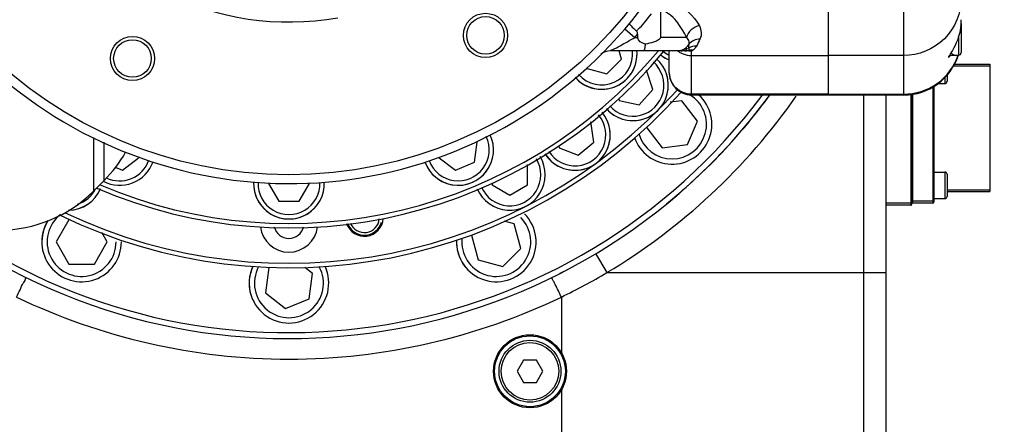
# Model space of a CAD drawing. Header units: millimetres. Extents: x 0 to 14268, y 0 to 10092.
# Tile 25 of 122: x 3567 to 3790, y 7249 to 7340. Entities that reach past the tile are written whole.
import ezdxf

# ---------------------------------------------------------------- set-up
doc = ezdxf.new("R2010")
doc.units = ezdxf.units.MM
doc.header["$LTSCALE"] = 784.74
doc.layers.get('0').update_dxf_attribs({"linetype": 'CONTINUOUS'})
for name, color, linetype in [('304102000093DXF_CONTINUOUS_LINE', 7, 'CONTINUOUS'), ('304103000039DXF_CONTINUOUS_LINE', 7, 'CONTINUOUS'), ('304103000041DXF_CONTINUOUS_LINE', 7, 'CONTINUOUS'), ('304103000042DXF_CONTINUOUS_LINE', 7, 'CONTINUOUS'), ('304103000191DXF_CONTINUOUS_LINE', 7, 'CONTINUOUS'), ('304104000340DXF_CONTINUOUS_LINE', 7, 'CONTINUOUS'), ('304301000312DXF_CONTINUOUS_LINE', 7, 'CONTINUOUS'), ('304304000144DXF_CONTINUOUS_LINE', 7, 'CONTINUOUS'), ('501023000035DXF_CONTINUOUS_LINE', 7, 'CONTINUOUS'), ('501023000049DXF_CONTINUOUS_LINE', 7, 'CONTINUOUS'), ('501023000100DXF_CONTINUOUS_LINE', 7, 'CONTINUOUS'), ('501023000123DXF_CONTINUOUS_LINE', 7, 'CONTINUOUS'), ('604006000005DXF_CONTINUOUS_LINE', 7, 'CONTINUOUS'), ('604006000008DXF_CONTINUOUS_LINE', 7, 'CONTINUOUS'), ('604007000001DXF_CONTINUOUS_LINE', 7, 'CONTINUOUS'), ('626001000004DXF_CONTINUOUS_LINE', 7, 'CONTINUOUS'), ('运动范围-新_DXF_DIMENSION', 7, 'CONTINUOUS')]:
    doc.layers.add(name, color=color, linetype=linetype)
doc.styles.get("Standard").update_dxf_attribs({"font": 'txt', "width": 0.7})
doc.dimstyles.new('DIMSTYLE_2', dxfattribs={"dimtxt": 108, "dimasz": 72, "dimexe": 1, "dimexo": 0, "dimgap": 2.25, "dimtad": 1, "dimdsep": 46, "dimtxsty": 'Standard', "dimblk": '_FILLED', "dimblk1": '_FILLED', "dimblk2": '_FILLED', "dimcen": 0.09, "dimclrt": 5, "dimazin": 2, "dimtp": 0.8, "dimtm": 0.8, "dimtfac": 1, "dimtofl": 0, "dimtmove": 0, "dimatfit": 3, "dimldrblk": '_FILLED', "dimfxl": 0, "dimtolj": 1, "dimarcsym": 0})

# ---------------------------------------------------------------- blocks, each defined once
blk = doc.blocks.new('_FILLED')
at = {"color": 0, "linetype": 'ByBlock'}
blk.add_solid([(0, 0), (-1, 0.1667), (-1, -0.1667)], dxfattribs=at)
blk = doc.blocks.new('*D3')
at = {"layer": '运动范围-新_DXF_DIMENSION', "color": 2, "linetype": 'Continuous', "transparency": 16777216}
for p, q in [((3212.87, 5599.9), (3212.87, 7667.96)), ((3627.87, 7422.63), (3627.87, 7667.96)), ((3212.87, 7655.96), (3420.37, 7655.96)), ((3627.87, 7655.96), (3420.37, 7655.96))]:
    blk.add_line(p, q, dxfattribs=at)
at = {"layer": '运动范围-新_DXF_DIMENSION', "color": 2, "linetype": 'Continuous', "transparency": 16777216, "xscale": 72, "yscale": 72, "zscale": 72, "rotation": 180}
blk.add_blockref('_FILLED', (3212.87, 7655.96), dxfattribs=at)
at = {"layer": '运动范围-新_DXF_DIMENSION', "color": 2, "linetype": 'Continuous', "transparency": 16777216, "xscale": 72, "yscale": 72, "zscale": 72}
blk.add_blockref('_FILLED', (3627.87, 7655.96), dxfattribs=at)
blk = doc.blocks.new('*D9')
at = {"layer": '运动范围-新_DXF_DIMENSION', "color": 2, "linetype": 'Continuous', "transparency": 16777216}
for p, q in [((3212.87, 5599.9), (3212.87, 7914.48)), ((4042.87, 5599.9), (4042.87, 7914.48)), ((3212.87, 7902.48), (3627.87, 7902.48)), ((4042.87, 7902.48), (3627.87, 7902.48))]:
    blk.add_line(p, q, dxfattribs=at)
at = {"layer": '运动范围-新_DXF_DIMENSION', "color": 2, "linetype": 'Continuous', "transparency": 16777216, "xscale": 72, "yscale": 72, "zscale": 72, "rotation": 180}
blk.add_blockref('_FILLED', (3212.87, 7902.48), dxfattribs=at)
at = {"layer": '运动范围-新_DXF_DIMENSION', "color": 2, "linetype": 'Continuous', "transparency": 16777216, "xscale": 72, "yscale": 72, "zscale": 72}
blk.add_blockref('_FILLED', (4042.87, 7902.48), dxfattribs=at)
blk = doc.blocks.new('*D10')
at = {"layer": '运动范围-新_DXF_DIMENSION', "color": 2, "linetype": 'Continuous', "transparency": 16777216}
for p, q in [((3627.87, 7451.4), (3627.87, 7668.36)), ((4042.87, 5599.9), (4042.87, 7668.36)), ((3627.87, 7656.36), (3835.37, 7656.36)), ((4042.87, 7656.36), (3835.37, 7656.36))]:
    blk.add_line(p, q, dxfattribs=at)
at = {"layer": '运动范围-新_DXF_DIMENSION', "color": 2, "linetype": 'Continuous', "transparency": 16777216, "xscale": 72, "yscale": 72, "zscale": 72, "rotation": 180}
blk.add_blockref('_FILLED', (3627.87, 7656.36), dxfattribs=at)
at = {"layer": '运动范围-新_DXF_DIMENSION', "color": 2, "linetype": 'Continuous', "transparency": 16777216, "xscale": 72, "yscale": 72, "zscale": 72}
blk.add_blockref('_FILLED', (4042.87, 7656.36), dxfattribs=at)

msp = doc.modelspace()

# ---------------------------------------------------------------- linework, layer by layer
at = {"layer": '304102000093DXF_CONTINUOUS_LINE', "color": 7, "linetype": 'Continuous'}
for p, q in [((3749.87, 7323.397), (3749.87, 7483.397)), ((3766.87, 7323.397), (3749.87, 7323.397))]:
    msp.add_line(p, q, dxfattribs=at)
at = {"layer": '304102000093DXF_CONTINUOUS_LINE', "color": 9, "linetype": 'Continuous'}
for p, q in [((3766.87, 7323.397), (3766.87, 7342.978)), ((3766.87, 7332.308), (3749.87, 7332.308)), ((3749.87, 7323.593), (3766.87, 7323.593))]:
    msp.add_line(p, q, dxfattribs=at)
at = {"layer": '304102000093DXF_CONTINUOUS_LINE', "color": 7, "linetype": 'Continuous'}
for centre, radius, start, end in [((3767.602, 7340.42), 12.267, 356.9344, 359.40366), ((3768.118, 7340.413), 11.752, 359.41358, 359.99887), ((3767.327, 7340.432), 12.543, 353.93181, 356.94724), ((3766.87, 7336.397), 13, 270, 342.12728)]:
    msp.add_arc(centre, radius, start, end, dxfattribs=at)
at = {"layer": '304102000093DXF_CONTINUOUS_LINE', "color": 9, "linetype": 'Continuous'}
for points, knots in [([(3779.87, 7345.277), (3779.87, 7341.967), (3777.088, 7335.067), (3770.185, 7332.308), (3766.87, 7332.308)], [0, 0, 0, 0, 0.4995661, 1, 1, 1, 1]), ([(3766.87, 7323.593), (3769.517, 7323.593), (3774.943, 7325.291), (3778.316, 7329.869), (3779.172, 7332.37)], [0, 0, 0, 0, 0.5003439, 1, 1, 1, 1])]:
    msp.add_open_spline(points, degree=3, knots=knots, dxfattribs=at)
at = {"layer": '304102000093DXF_CONTINUOUS_LINE', "color": 7, "linetype": 'Continuous'}
for points, knots in [([(3779.8, 7339.106), (3779.726, 7338.408), (3779.278, 7336.01), (3778.142, 7333.808), (3777.217, 7332.354)], [0, 0, 0, 0, 0.2895572, 1, 1, 1, 1]), ([(3777.217, 7332.354), (3777.175, 7332.289), (3777.128, 7332.183), (3776.884, 7331.897), (3776.979, 7331.897)], [0, 0, 0, 0, 0.4480638, 1, 1, 1, 1]), ([(3776.979, 7331.897), (3777.049, 7331.897), (3777.209, 7332.121), (3777.367, 7332.261), (3777.47, 7332.386)], [0, 0, 0, 0, 0.3003683, 1, 1, 1, 1])]:
    msp.add_open_spline(points, degree=3, knots=knots, dxfattribs=at)
at = {"layer": '304103000039DXF_CONTINUOUS_LINE', "color": 7, "linetype": 'Continuous'}
for radius, start, end in [(135, 235.04298, 323.6374), (133.658, 235.94426, 323.19172)]:
    msp.add_arc((3627.87, 7403.397), radius, start, end, dxfattribs=at)
at = {"layer": '304103000041DXF_CONTINUOUS_LINE', "color": 9, "linetype": 'Continuous'}
for p, q in [((3583.657, 7313.842), (3583.657, 7301.683)), ((3586.083, 7304.11), (3586.083, 7312.768))]:
    msp.add_line(p, q, dxfattribs=at)
at = {"layer": '304103000041DXF_CONTINUOUS_LINE', "color": 7, "linetype": 'Continuous'}
msp.add_line((3586.083, 7304.11), (3583.657, 7301.683), dxfattribs=at)
for centre, radius, start, end in [((3627.87, 7403.397), 110, 246.74752, 320.42141), ((3627.87, 7403.397), 109, 246.95534, 319.96519), ((3564.87, 7325.323), 30, 315, 330.36107), ((3562.443, 7322.897), 30, 270, 315)]:
    msp.add_arc(centre, radius, start, end, dxfattribs=at)
at = {"layer": '304103000042DXF_CONTINUOUS_LINE', "color": 7, "linetype": 'Continuous'}
for p, q in [((3749.87, 7323.398), (3749.87, 7483.395)), ((3711.877, 7342.774), (3711.877, 7336.397)), ((3706.716, 7337.122), (3706.716, 7336.397)), ((3718.27, 7334.766), (3718.325, 7334.844)), ((3718.279, 7334.786), (3718.277, 7334.779)), ((3718.595, 7333.459), (3718.539, 7333.462)), ((3717.348, 7333.397), (3700.533, 7333.397)), ((3713.87, 7328.398), (3713.87, 7333.397)), ((3718.815, 7333.408), (3718.849, 7333.395)), ((3749.87, 7323.397), (3718.87, 7323.397))]:
    msp.add_line(p, q, dxfattribs=at)
at = {"layer": '304103000042DXF_CONTINUOUS_LINE', "color": 9, "linetype": 'Continuous'}
for p, q in [((3703.822, 7338.348), (3706.1, 7336.397)), ((3706.1, 7336.397), (3706.716, 7336.397)), ((3717.778, 7336.396), (3711.877, 7336.397)), ((3718.556, 7333.499), (3718.586, 7333.473)), ((3718.586, 7333.473), (3718.595, 7333.459)), ((3718.87, 7323.397), (3718.87, 7333.4)), ((3718.87, 7332.308), (3749.87, 7332.308)), ((3749.87, 7323.593), (3718.87, 7323.593))]:
    msp.add_line(p, q, dxfattribs=at)
at = {"layer": '304103000042DXF_CONTINUOUS_LINE', "color": 7, "linetype": 'Continuous'}
msp.add_lwpolyline([(3718.595, 7333.459), (3718.655, 7333.453), (3718.705, 7333.444), (3718.748, 7333.433), (3718.784, 7333.421), (3718.815, 7333.408)], dxfattribs=at)
at = {"layer": '304103000042DXF_CONTINUOUS_LINE', "color": 9, "linetype": 'Continuous'}
for centre, radius, start, end in [((3630.192, 7401.46), 99.33, 320.17184, 320.39093), ((3627.87, 7403.397), 103, 319.42179, 319.9512), ((3720.247, 7333.503), 2.365, 145.05484, 146.53907), ((3717.097, 7335.169), 1.232, 342.90032, 344.8327), ((3718.997, 7330.8), 2.734, 85.77808, 99.26753), ((3718.852, 7337.29), 4.976, 231.85708, 234.05243), ((3718.857, 7337.297), 4.985, 234.05699, 238.90908), ((3718.873, 7337.323), 5.016, 238.91225, 247.90041), ((3718.872, 7366.813), 33.421, 269.00284, 269.99678)]:
    msp.add_arc(centre, radius, start, end, dxfattribs=at)
at = {"layer": '304103000042DXF_CONTINUOUS_LINE', "color": 7, "linetype": 'Continuous'}
for centre, radius, start, end in [((3700.533, 7330.397), 3, 90, 134.86768), ((3718.87, 7328.397), 5, 180, 270)]:
    msp.add_arc(centre, radius, start, end, dxfattribs=at)
at = {"layer": '304103000042DXF_CONTINUOUS_LINE', "color": 9, "linetype": 'Continuous'}
for points, knots in [([(3712.551, 7345.126), (3713.301, 7344.94), (3716.574, 7343.893), (3719.404, 7341.368), (3720.665, 7339.023)], [0, 0, 0, 0, 0.2251486, 1, 1, 1, 1]), ([(3717.778, 7336.396), (3717.538, 7336.946), (3716.973, 7338.077), (3715.612, 7339.889), (3714.78, 7341.203), (3711.152, 7343.27), (3711.877, 7342.774)], [0, 0, 0, 0, 0.2026454, 0.4364952, 0.7030554, 1, 1, 1, 1]), ([(3700.533, 7333.397), (3700.215, 7333.348), (3702.095, 7334.09), (3703.085, 7334.784), (3705.038, 7335.776), (3706.1, 7336.397)], [0, 0, 0, 0, 0.1526801, 0.416584, 1, 1, 1, 1]), ([(3717.778, 7336.396), (3717.898, 7336.262), (3718.234, 7335.823), (3718.384, 7335.21), (3718.285, 7334.847)], [0, 0, 0, 0, 0.3240899, 1, 1, 1, 1]), ([(3716.483, 7333.397), (3716.914, 7333.397), (3717.605, 7333.425), (3717.951, 7333.946), (3718.01, 7334.093)], [0, 0, 0, 0, 0.7311133, 1, 1, 1, 1]), ([(3718.228, 7334.324), (3718.229, 7334.266), (3718.229, 7334.17), (3718.199, 7334.022), (3718.244, 7333.996)], [0, 0, 0, 0, 0.5316134, 1, 1, 1, 1]), ([(3718.277, 7334.779), (3718.261, 7334.701), (3718.236, 7334.551), (3718.226, 7334.398), (3718.228, 7334.324)], [0, 0, 0, 0, 0.5175694, 1, 1, 1, 1]), ([(3718.244, 7333.996), (3718.258, 7333.93), (3718.303, 7333.8), (3718.372, 7333.678), (3718.42, 7333.628)], [0, 0, 0, 0, 0.4905011, 1, 1, 1, 1]), ([(3718.274, 7334.807), (3718.277, 7334.807), (3718.282, 7334.798), (3718.28, 7334.791), (3718.279, 7334.786)], [0, 0, 0, 0, 0.3377723, 1, 1, 1, 1]), ([(3718.42, 7333.628), (3718.442, 7333.605), (3718.489, 7333.564), (3718.536, 7333.522), (3718.556, 7333.499)], [0, 0, 0, 0, 0.500215, 1, 1, 1, 1]), ([(3718.955, 7333.42), (3719.003, 7333.433), (3719.088, 7333.462), (3719.165, 7333.506), (3719.198, 7333.527)], [0, 0, 0, 0, 0.5623114, 1, 1, 1, 1]), ([(3719.998, 7334.47), (3719.913, 7334.336), (3719.684, 7333.995), (3719.414, 7333.663), (3719.198, 7333.527)], [0, 0, 0, 0, 0.3835443, 1, 1, 1, 1]), ([(3718.29, 7333.397), (3718.223, 7333.398), (3718.08, 7333.401), (3717.937, 7333.408), (3717.861, 7333.413)], [0, 0, 0, 0, 0.4683157, 1, 1, 1, 1]), ([(3718.87, 7333.4), (3718.885, 7333.403), (3718.913, 7333.409), (3718.941, 7333.416), (3718.955, 7333.42)], [0, 0, 0, 0, 0.5195431, 1, 1, 1, 1]), ([(3718.87, 7323.593), (3717.595, 7323.593), (3714.94, 7324.654), (3713.87, 7327.307), (3713.87, 7328.58)], [0, 0, 0, 0, 0.5004338, 1, 1, 1, 1])]:
    msp.add_open_spline(points, degree=3, knots=knots, dxfattribs=at)
for points in [[(3706.716, 7338.133), (3707.887, 7339.221), (3708.879, 7340.493), (3709.85, 7341.762)], [(3720.666, 7339.023), (3719.374, 7338.869), (3717.963, 7337.684), (3717.778, 7336.396)], [(3720.665, 7339.023), (3721.142, 7338.137), (3721.25, 7336.914), (3720.812, 7336.008)], [(3720.812, 7336.007), (3719.895, 7336.064), (3718.834, 7335.61), (3718.308, 7334.858)], [(3720.813, 7336.008), (3720.565, 7335.483), (3720.299, 7334.966), (3719.998, 7334.47)], [(3715.736, 7333.397), (3716.704, 7333.396), (3717.762, 7333.985), (3718.274, 7334.806)], [(3719.998, 7334.47), (3719.393, 7334.5), (3718.747, 7334.332), (3718.244, 7333.996)], [(3716.986, 7332.676), (3717.579, 7332.435), (3718.23, 7332.308), (3718.87, 7332.308)]]:
    msp.add_open_spline(points, degree=3, dxfattribs=at)
at = {"layer": '304103000042DXF_CONTINUOUS_LINE', "color": 7, "linetype": 'Continuous'}
for points, knots in [([(3704.835, 7339.55), (3704.794, 7339.5), (3705.009, 7339.256), (3705.436, 7338.738), (3706.047, 7338.209), (3706.475, 7337.839)], [0, 0, 0, 0, 0.0807439, 0.2889506, 1, 1, 1, 1]), ([(3711.877, 7336.397), (3711.877, 7336.073), (3711.158, 7335.663), (3710.04, 7335.234), (3709.069, 7334.999), (3708.436, 7334.886)], [0, 0, 0, 0, 0.2515156, 0.4991004, 1, 1, 1, 1]), ([(3708.436, 7334.886), (3708.403, 7334.518), (3708.331, 7334.122), (3708.192, 7333.397), (3708.039, 7333.397)], [0, 0, 0, 0, 0.7074516, 1, 1, 1, 1]), ([(3718.539, 7333.462), (3718.474, 7333.463), (3718.33, 7333.456), (3718.187, 7333.443), (3718.109, 7333.435)], [0, 0, 0, 0, 0.4519101, 1, 1, 1, 1])]:
    msp.add_open_spline(points, degree=3, knots=knots, dxfattribs=at)
for points in [[(3706.716, 7337.122), (3706.716, 7337.374), (3706.664, 7337.673), (3706.475, 7337.839)], [(3708.436, 7334.886), (3707.715, 7335.138), (3706.716, 7335.633), (3706.716, 7336.397)], [(3717.348, 7333.397), (3717.602, 7333.397), (3717.856, 7333.411), (3718.109, 7333.435)]]:
    msp.add_open_spline(points, degree=3, dxfattribs=at)
at = {"layer": '304103000191DXF_CONTINUOUS_LINE', "color": 9, "linetype": 'Continuous'}
for p, q in [((3757.87, 7239.67), (3757.87, 7323.397)), ((3697.209, 7287.565), (3699.777, 7283.275)), ((3699.777, 7283.275), (3762.87, 7283.275)), ((3689.479, 7277.773), (3689.479, 7265.182)), ((3689.479, 7256.811), (3689.479, 7185.756))]:
    msp.add_line(p, q, dxfattribs=at)
at = {"layer": '304103000191DXF_CONTINUOUS_LINE', "color": 7, "linetype": 'Continuous'}
msp.add_line((3762.87, 7240.397), (3762.87, 7323.397), dxfattribs=at)
msp.add_circle((3682.37, 7260.997), 8.25, dxfattribs=at)
at = {"layer": '304103000191DXF_CONTINUOUS_LINE', "color": 9, "linetype": 'Continuous'}
for centre, radius, start, end in [((3627.87, 7403.397), 140, 300.90565, 325.02138), ((3628.338, 7404.615), 140.809, 295.73533, 300.48762)]:
    msp.add_arc(centre, radius, start, end, dxfattribs=at)
at = {"layer": '304103000191DXF_CONTINUOUS_LINE', "color": 7, "linetype": 'Continuous'}
for centre, radius, start, end in [((3628.21, 7403.052), 134.526, 322.814, 323.63355), ((3628.753, 7402.634), 133.841, 319.60837, 322.81598), ((3629.201, 7402.261), 133.258, 319.35185, 319.6056), ((3628.676, 7402.72), 133.955, 316.18056, 319.34924), ((3628.096, 7403.272), 134.755, 314.38635, 316.18196), ((3627.704, 7403.676), 135.318, 311.26914, 314.38552), ((3627.503, 7403.903), 135.622, 309.19617, 311.26965), ((3628.153, 7402.83), 134.364, 296.85837, 297.16797), ((3628.063, 7403.004), 134.56, 297.16804, 297.76976)]:
    msp.add_arc(centre, radius, start, end, dxfattribs=at)
at = {"layer": '304103000191DXF_CONTINUOUS_LINE', "color": 9, "linetype": 'Continuous'}
for points, knots in [([(3566.26, 7277.773), (3566.527, 7278.317), (3567.054, 7279.309), (3567.678, 7280.859), (3568.248, 7281.421), (3568.358, 7282.222), (3568.461, 7282.171)], [0, 0, 0, 0, 0.369598, 0.7080384, 0.9298998, 1, 1, 1, 1]), ([(3687.733, 7281.3), (3687.62, 7281.523), (3687.427, 7281.654), (3687.349, 7282.205), (3687.279, 7282.171)], [0, 0, 0, 0, 0.7621344, 1, 1, 1, 1]), ([(3689.479, 7277.773), (3689.022, 7278.706), (3688.442, 7279.882), (3687.855, 7281.056), (3687.733, 7281.3)], [0, 0, 0, 0, 0.7915985, 1, 1, 1, 1]), ([(3566.26, 7277.773), (3585.25, 7268.662), (3627.866, 7258.832), (3670.496, 7268.648), (3689.479, 7277.773)], [0, 0, 0, 0, 0.4999931, 1, 1, 1, 1])]:
    msp.add_open_spline(points, degree=3, knots=knots, dxfattribs=at)
at = {"layer": '304104000340DXF_CONTINUOUS_LINE', "color": 7, "linetype": 'Continuous'}
for centre, radius in [((3627.87, 7403.397), 98), ((3672.315, 7336.879), 5), ((3672.315, 7336.879), 4.25), ((3592.487, 7331.647), 5), ((3592.487, 7331.647), 4.25)]:
    msp.add_circle(centre, radius, dxfattribs=at)
for radius, start, end in [(100, 34.13654, 33.36346), (63.5, 207.5, 280)]:
    msp.add_arc((3627.87, 7403.397), radius, start, end, dxfattribs=at)
at = {"layer": '304301000312DXF_CONTINUOUS_LINE', "color": 7, "linetype": 'Continuous'}
for centre, radius, start, end in [((3627.87, 7403.397), 118, 244.58967, 318.10347), ((3627.87, 7403.397), 119, 244.22812, 318.13986), ((3627.87, 7294.397), 6.5, 186.73784, 353.27049), ((3627.87, 7294.397), 3.4, 193.01851, 346.98635), ((3644.921, 7295.738), 4.25, 198.77505, 357.27781), ((3644.921, 7295.738), 3.4, 202.63782, 354.60064)]:
    msp.add_arc(centre, radius, start, end, dxfattribs=at)
at = {"layer": '304301000312DXF_CONTINUOUS_LINE', "color": 2, "linetype": 'Continuous'}
msp.add_arc((3644.921, 7295.738), 4, 199.67256, 345, dxfattribs=at)
at = {"layer": '304304000144DXF_CONTINUOUS_LINE', "color": 7, "linetype": 'Continuous'}
for p, q in [((3778.105, 7329.997), (3786.37, 7329.997)), ((3786.37, 7330.397), (3786.37, 7301.597)), ((3776.67, 7327.927), (3776.67, 7326.497)), ((3773.67, 7325.412), (3773.67, 7299.197)), ((3774.599, 7325.997), (3776.17, 7325.997)), ((3768.67, 7323.599), (3768.67, 7298.697)), ((3773.67, 7305.997), (3776.17, 7305.997)), ((3776.67, 7305.496), (3776.67, 7300.497)), ((3776.67, 7301.997), (3786.37, 7301.997)), ((3768.47, 7298.497), (3762.87, 7298.497)), ((3773.47, 7298.997), (3768.87, 7298.997)), ((3773.67, 7299.997), (3776.17, 7299.997))]:
    msp.add_line(p, q, dxfattribs=at)
at = {"layer": '304304000144DXF_CONTINUOUS_LINE', "color": 2, "linetype": 'Continuous'}
for p, q in [((3778.357, 7330.397), (3786.37, 7330.397)), ((3776.67, 7301.597), (3786.37, 7301.597))]:
    msp.add_line(p, q, dxfattribs=at)
at = {"layer": '304304000144DXF_CONTINUOUS_LINE', "color": 9, "linetype": 'Continuous'}
for p, q in [((3776.17, 7327.427), (3776.17, 7325.997)), ((3773.47, 7325.287), (3773.47, 7298.997)), ((3768.47, 7323.577), (3768.47, 7298.497)), ((3768.87, 7323.622), (3768.87, 7298.997)), ((3776.17, 7305.997), (3776.17, 7299.997)), ((3768.67, 7298.997), (3762.87, 7298.997)), ((3768.77, 7299.497), (3773.67, 7299.497))]:
    msp.add_line(p, q, dxfattribs=at)
at = {"layer": '304304000144DXF_CONTINUOUS_LINE', "color": 7, "linetype": 'Continuous'}
for centre, radius, start, end in [((3776.17, 7326.497), 0.5, 270, 360), ((3776.17, 7305.497), 0.5, 0, 90), ((3776.17, 7300.497), 0.5, 270, 360), ((3768.47, 7298.697), 0.2, 270, 360), ((3768.87, 7298.797), 0.2, 90, 180), ((3773.47, 7299.197), 0.2, 270, 360)]:
    msp.add_arc(centre, radius, start, end, dxfattribs=at)
at = {"layer": '501023000035DXF_CONTINUOUS_LINE', "color": 7, "linetype": 'Continuous'}
for p, q in [((3716.7, 7322.11), (3714.079, 7321.765)), ((3720.215, 7317.53), (3716.7, 7322.11)), ((3708.766, 7316.022), (3712.281, 7311.442)), ((3718.005, 7312.195), (3720.215, 7317.53)), ((3712.281, 7311.442), (3718.005, 7312.195)), ((3578.104, 7295.221), (3575.218, 7290.221)), ((3678.831, 7294.304), (3676.55, 7294.915)), ((3680.325, 7288.727), (3678.831, 7294.304)), ((3586.765, 7290.221), (3585.539, 7292.345)), ((3669.172, 7291.716), (3670.666, 7286.139)), ((3575.218, 7290.221), (3578.104, 7285.221)), ((3583.878, 7285.221), (3586.765, 7290.221)), ((3676.243, 7284.644), (3680.325, 7288.727)), ((3578.104, 7285.221), (3583.878, 7285.221)), ((3670.666, 7286.139), (3676.243, 7284.644)), ((3623.289, 7284.411), (3622.536, 7278.687)), ((3633.204, 7283.106), (3631.445, 7284.456)), ((3632.45, 7277.382), (3633.204, 7283.106)), ((3622.536, 7278.687), (3627.116, 7275.172)), ((3627.116, 7275.172), (3632.45, 7277.382))]:
    msp.add_line(p, q, dxfattribs=at)
for centre, start, end in [((3714.49, 7316.776), 198.79785, 47.38086), ((3674.749, 7290.221), 176.88871, 45), ((3580.991, 7290.221), 147.77343, 360), ((3627.87, 7280.897), 155.20855, 24.9013)]:
    msp.add_arc(centre, 9, start, end, dxfattribs=at)
at = {"layer": '501023000035DXF_CONTINUOUS_LINE', "color": 9, "linetype": 'Continuous'}
for centre, start, end in [((3714.49, 7316.776), 195.61116, 58.9611), ((3580.991, 7290.221), 127.74815, 360), ((3674.749, 7290.221), 173.81996, 45), ((3627.87, 7280.897), 151.70292, 28.31671)]:
    msp.add_arc(centre, 7.8, start, end, dxfattribs=at)
at = {"layer": '501023000049DXF_CONTINUOUS_LINE', "color": 7, "linetype": 'Continuous'}
for p, q in [((3699.776, 7328.224), (3703.042, 7331.49)), ((3703.042, 7331.49), (3702.531, 7333.397)), ((3695.282, 7329.542), (3695.315, 7329.42)), ((3695.315, 7329.42), (3699.776, 7328.224)), ((3669.803, 7308.197), (3670.405, 7312.776)), ((3670.405, 7312.776), (3670.273, 7312.878)), ((3590.204, 7306.429), (3593.869, 7309.241)), ((3661.871, 7309.241), (3665.535, 7306.429)), ((3588.549, 7307.115), (3590.204, 7306.429)), ((3665.535, 7306.429), (3669.803, 7308.197)), ((3623.312, 7303.501), (3623.251, 7303.397)), ((3623.251, 7303.397), (3625.56, 7299.397)), ((3630.179, 7299.397), (3632.489, 7303.397)), ((3632.489, 7303.397), (3632.428, 7303.501)), ((3625.56, 7299.397), (3630.179, 7299.397))]:
    msp.add_line(p, q, dxfattribs=at)
for centre, start, end in [((3698.581, 7332.686), 221.17763, 5.1006), ((3666.138, 7311.009), 199.68238, 25.16474), ((3589.601, 7311.009), 242.41348, 340.38154), ((3627.87, 7303.397), 177.67117, 2.32911)]:
    msp.add_arc(centre, 8, start, end, dxfattribs=at)
at = {"layer": '501023000049DXF_CONTINUOUS_LINE', "color": 9, "linetype": 'Continuous'}
for centre, start, end in [((3698.581, 7332.686), 221.62814, 5.84097), ((3666.138, 7311.009), 200.26994, 25.45734), ((3589.601, 7311.009), 244.33979, 340.41415), ((3627.87, 7303.397), 177.94341, 2.05698)]:
    msp.add_arc(centre, 7, start, end, dxfattribs=at)
at = {"layer": '501023000100DXF_CONTINUOUS_LINE', "color": 7, "linetype": 'Continuous'}
for p, q in [((3779.87, 7339.56), (3779.87, 7332.997)), ((3777.246, 7332.397), (3779.27, 7332.397))]:
    msp.add_line(p, q, dxfattribs=at)
at = {"layer": '501023000100DXF_CONTINUOUS_LINE', "color": 9, "linetype": 'Continuous'}
msp.add_line((3779.27, 7336.621), (3779.27, 7332.397), dxfattribs=at)
at = {"layer": '501023000100DXF_CONTINUOUS_LINE', "color": 2, "linetype": 'Continuous'}
msp.add_line((3777.542, 7332.877), (3778.373, 7332.397), dxfattribs=at)
at = {"layer": '501023000100DXF_CONTINUOUS_LINE', "color": 7, "linetype": 'Continuous'}
msp.add_arc((3779.27, 7332.997), 0.6, 270, 360, dxfattribs=at)
at = {"layer": '501023000123DXF_CONTINUOUS_LINE', "color": 7, "linetype": 'Continuous'}
for p, q in [((3710.169, 7324.654), (3708.742, 7329.047)), ((3707.079, 7321.222), (3710.169, 7324.654)), ((3702.438, 7322.561), (3702.561, 7322.182)), ((3702.561, 7322.182), (3707.079, 7321.222)), ((3696.838, 7312.749), (3696.116, 7317.311)), ((3688.865, 7311.95), (3688.937, 7311.498)), ((3688.937, 7311.498), (3693.249, 7309.843)), ((3693.249, 7309.843), (3696.838, 7312.749)), ((3681.809, 7303.076), (3681.809, 7307.695)), ((3673.809, 7303.588), (3673.809, 7303.076)), ((3673.809, 7303.076), (3677.809, 7300.767)), ((3677.809, 7300.767), (3681.809, 7303.076))]:
    msp.add_line(p, q, dxfattribs=at)
for centre, start, end in [((3705.652, 7325.615), 221.54567, 48.45334), ((3716.862, 7338.74), 231.18131, 248.06251), ((3692.526, 7314.405), 212.23736, 39.90388), ((3677.809, 7305.386), 203.24742, 31.02719), ((3577.931, 7305.386), 270.90914, 336.98109)]:
    msp.add_arc(centre, 8, start, end, dxfattribs=at)
at = {"layer": '501023000123DXF_CONTINUOUS_LINE', "color": 9, "linetype": 'Continuous'}
for centre, start, end in [((3716.862, 7338.74), 231.75469, 244.73595), ((3705.652, 7325.615), 221.83425, 48.64716), ((3692.526, 7314.405), 212.53562, 39.99598), ((3677.809, 7305.386), 203.2857, 30.97211), ((3577.931, 7305.386), 287.48771, 332.73396)]:
    msp.add_arc(centre, 7, start, end, dxfattribs=at)
at = {"layer": '604006000005DXF_CONTINUOUS_LINE', "color": 7, "linetype": 'Continuous'}
for centre, start, end in [((3698.581, 7332.686), 221.20543, 359.95374), ((3716.862, 7338.74), 231.07189, 248.03647), ((3705.652, 7325.615), 221.42687, 17.94642), ((3692.526, 7314.405), 212.11548, 8.94642), ((3666.138, 7311.009), 199.71751, 337.45374), ((3627.87, 7303.397), 177.70697, 314.95374), ((3577.931, 7305.386), 270.93614, 336.8706), ((3677.809, 7305.386), 268.93628, 271.06043)]:
    msp.add_arc(centre, 8, start, end, dxfattribs=at)
at = {"layer": '604006000008DXF_CONTINUOUS_LINE', "color": 7, "linetype": 'Continuous'}
for centre, start, end in [((3714.49, 7316.776), 198.72229, 47.38017), ((3580.991, 7290.221), 147.77941, 185.34979), ((3674.749, 7290.221), 176.81222, 230.34979), ((3627.87, 7280.897), 155.14516, 197.15665), ((3627.87, 7280.897), 17.15665, 24.86168)]:
    msp.add_arc(centre, 9, start, end, dxfattribs=at)
at = {"layer": '604007000001DXF_CONTINUOUS_LINE', "color": 7, "linetype": 'Continuous'}
msp.add_circle((3682.37, 7260.997), 8, dxfattribs=at)
at = {"layer": '626001000004DXF_CONTINUOUS_LINE', "color": 7, "linetype": 'Continuous'}
for p, q in [((3680.926, 7263.497), (3679.483, 7260.997)), ((3683.813, 7263.497), (3680.926, 7263.497)), ((3685.257, 7260.997), (3683.813, 7263.497)), ((3679.483, 7260.997), (3680.926, 7258.497)), ((3683.813, 7258.497), (3685.257, 7260.997)), ((3680.926, 7258.497), (3683.813, 7258.497))]:
    msp.add_line(p, q, dxfattribs=at)
msp.add_circle((3682.37, 7260.997), 7, dxfattribs=at)
at = {"layer": '626001000004DXF_CONTINUOUS_LINE', "color": 9, "linetype": 'Continuous'}
msp.add_circle((3682.37, 7260.997), 6.5, dxfattribs=at)

# ---------------------------------------------------------------- dimensions: what is measured, and where the dimension line sits
at = {"layer": '运动范围-新_DXF_DIMENSION', "color": 2, "linetype": 'Continuous'}
dim = msp.add_linear_dim(base=(4042.87, 7902.477), p1=(3212.87, 5599.897), p2=(4042.87, 5599.897), dimstyle='DIMSTYLE_2', dxfattribs=at)
dim.commit()
dim.dimension.update_dxf_attribs({"geometry": '*D9', "text_midpoint": (3513.009, 7902.477), "dimtype": 160})
for base, p1, p2, picture, middle in [((3212.87, 7655.964), (3627.87, 7422.627), (3212.87, 5599.897), '*D3', (3306.97, 7655.964)), ((3627.87, 7656.357), (4042.87, 5599.897), (3627.87, 7451.397), '*D10', (3738.625, 7656.357))]:
    dim = msp.add_linear_dim(base=base, p1=p1, p2=p2, angle=180, dimstyle='DIMSTYLE_2', dxfattribs=at)
    dim.commit()
    dim.dimension.update_dxf_attribs({"geometry": picture, "text_midpoint": middle, "dimtype": 160})

doc.saveas('drawing.dxf')
